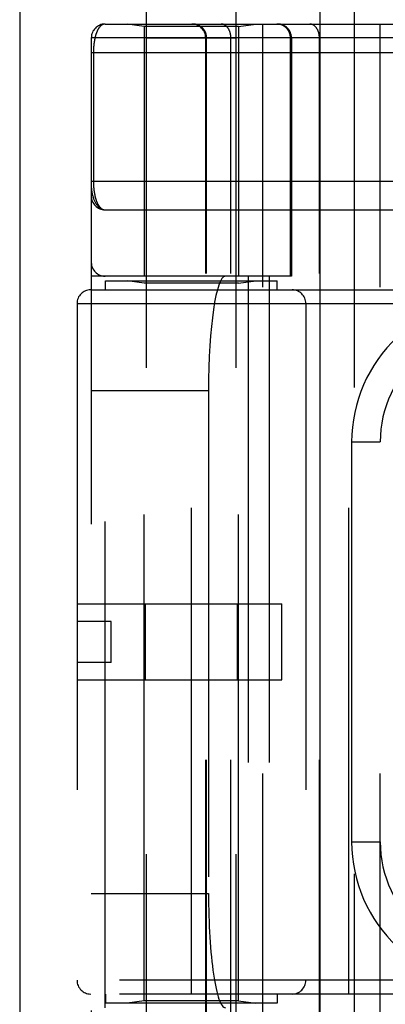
# Model space of a CAD drawing. Header units: inches. Extents: x 0 to 193, y 0 to 125.
# Tile 31 of 256: x 28.858 to 29.657, y 35.248 to 37.401. Entities that reach past the tile are written whole.
import ezdxf

# ---------------------------------------------------------------- set-up
doc = ezdxf.new("R2010")
doc.units = ezdxf.units.IN
doc.header["$LTSCALE"] = 10.635988
doc.header["$MEASUREMENT"] = 0
doc.linetypes.add('HIDDEN', pattern=[0.2, 0.1, -0.1])
doc.layers.get('0').update_dxf_attribs({"linetype": 'CONTINUOUS'})
doc.layers.add('LEFTHAND_DOOR_ASSEMBLY', color=7, linetype='CONTINUOUS')

msp = doc.modelspace()

# ---------------------------------------------------------------- linework, layer by layer
at = {"color": 3, "linetype": 'Continuous'}
msp.add_line((28.8584, 94.1916), (28.8584, 31.2697), dxfattribs=at)
at = {"layer": 'LEFTHAND_DOOR_ASSEMBLY', "color": 3, "linetype": 'Continuous'}
msp.add_line((29.5141, 90.8407), (29.5141, 31.4907), dxfattribs=at)
at = {"layer": 'LEFTHAND_DOOR_ASSEMBLY', "color": 8, "linetype": 'HIDDEN'}
for p, q in [((29.5891, 90.8407), (29.5891, 31.4907)), ((29.1356, 34.5127), (29.1356, 37.695)), ((29.3316, 34.5127), (29.3316, 37.695)), ((29.0449, 37.3919), (29.9186, 37.3919)), ((29.1306, 37.3866), (29.0931, 37.3919)), ((29.1306, 37.3866), (29.1306, 36.8407)), ((29.3366, 37.3866), (29.1306, 37.3866)), ((29.3366, 37.3866), (29.3741, 37.3919)), ((29.3366, 37.3866), (29.3366, 36.8407)), ((29.3899, 34.6894), (29.3899, 37.3919)), ((29.6463, 34.6894), (29.6463, 37.3919)), ((29.0149, 37.3619), (29.0149, 34.7194)), ((29.6783, 37.3619), (29.0149, 37.3619)), ((29.3316, 37.3607), (29.1356, 37.3607)), ((29.2648, 34.7194), (29.2648, 37.3619)), ((29.2668, 34.7194), (29.2668, 37.3619)), ((29.3199, 34.7194), (29.3199, 37.3619)), ((29.45, 36.8407), (29.45, 37.3619)), ((29.4524, 37.3619), (29.4524, 36.8407)), ((29.5134, 34.7194), (29.5134, 37.3619)), ((29.0149, 37.3294), (29.9186, 37.3294)), ((29.0195, 37.3294), (29.0195, 37.0473)), ((29.0449, 36.9857), (29.9244, 36.9856)), ((29.4524, 36.8407), (29.0149, 36.8407)), ((29.0449, 35.2407), (29.0449, 36.8407)), ((29.3574, 36.8407), (29.3574, 35.2407)), ((29.4033, 36.8407), (29.4033, 35.2407)), ((29.0461, 36.8107), (29.0461, 36.8307)), ((29.0461, 36.8307), (29.4211, 36.8307)), ((29.1306, 36.8254), (29.0931, 36.8307)), ((29.1306, 35.2559), (29.1306, 36.8254)), ((29.3366, 36.8254), (29.1306, 36.8254)), ((29.3366, 36.8254), (29.3741, 36.8307)), ((29.3366, 35.2559), (29.3366, 36.8254)), ((29.4211, 36.8107), (29.4211, 36.8307)), ((29.0136, 36.8107), (30.1399, 36.8107)), ((29.2336, 35.2707), (29.2336, 36.8107)), ((29.5774, 35.2707), (29.5774, 36.8107)), ((28.9836, 36.7807), (28.9836, 35.3007)), ((28.9836, 36.7807), (30.1399, 36.7807)), ((29.4836, 36.7807), (29.4836, 35.3007)), ((29.0149, 36.5907), (29.271, 36.5907)), ((29.271, 36.5907), (29.271, 35.4907)), ((29.5838, 36.4782), (29.5838, 35.6032)), ((29.5838, 36.4782), (29.6463, 36.4782)), ((28.9836, 36.1237), (29.4316, 36.1237)), ((29.133, 35.9577), (29.133, 36.1237)), ((29.3342, 35.9577), (29.3342, 36.1237)), ((29.4316, 35.9577), (29.4316, 36.1237)), ((29.0586, 36.0857), (28.9836, 36.0857)), ((29.0586, 35.9957), (29.0586, 36.0857)), ((29.0586, 35.9957), (28.9836, 35.9957)), ((28.9836, 35.9577), (29.4316, 35.9577)), ((29.5838, 35.6032), (29.6463, 35.6032)), ((29.0149, 35.4907), (29.271, 35.4907)), ((30.1399, 35.3007), (28.9836, 35.3007)), ((30.1399, 35.2707), (29.0136, 35.2707)), ((29.0461, 35.2707), (29.0461, 35.2507)), ((29.4211, 35.2707), (29.4211, 35.2507)), ((29.4211, 35.2507), (29.0461, 35.2507)), ((29.1306, 35.2559), (29.0931, 35.2507)), ((29.3366, 35.2559), (29.1306, 35.2559)), ((29.3366, 35.2559), (29.3741, 35.2507))]:
    msp.add_line(p, q, dxfattribs=at)
for points in [[(29.0449, 37.3919), (29.0443, 37.3919), (29.0437, 37.3918), (29.0431, 37.3918), (29.0425, 37.3917), (29.0419, 37.3915), (29.0413, 37.3914), (29.0408, 37.3912), (29.0402, 37.391), (29.0397, 37.3907), (29.0391, 37.3905), (29.0386, 37.3902), (29.0381, 37.3899), (29.0376, 37.3896), (29.0371, 37.3892), (29.0366, 37.3888), (29.0361, 37.3885), (29.0356, 37.388), (29.0351, 37.3876), (29.0347, 37.3872), (29.0342, 37.3867), (29.0338, 37.3862), (29.0333, 37.3857), (29.0329, 37.3852), (29.0325, 37.3846), (29.032, 37.3841), (29.0316, 37.3835), (29.0312, 37.3829), (29.0308, 37.3823), (29.0304, 37.3817), (29.0301, 37.3811), (29.0297, 37.3804), (29.0293, 37.3798), (29.029, 37.3791), (29.0286, 37.3785), (29.0283, 37.3778), (29.028, 37.3771), (29.0276, 37.3764), (29.0273, 37.3756), (29.027, 37.3749), (29.0267, 37.3742), (29.0264, 37.3734), (29.0261, 37.3727), (29.0259, 37.3719), (29.0256, 37.3712), (29.0253, 37.3704), (29.0251, 37.3696), (29.0248, 37.3688), (29.0246, 37.368), (29.0243, 37.3672), (29.0241, 37.3664), (29.0239, 37.3656), (29.0236, 37.3648), (29.0234, 37.364), (29.0232, 37.3631), (29.023, 37.3623), (29.0228, 37.3615), (29.0226, 37.3606), (29.0224, 37.3598), (29.0223, 37.3589), (29.0221, 37.3581), (29.0219, 37.3572), (29.0218, 37.3564), (29.0216, 37.3555), (29.0215, 37.3547), (29.0213, 37.3538), (29.0212, 37.3529), (29.0211, 37.3521), (29.0209, 37.3512), (29.0208, 37.3503), (29.0207, 37.3495), (29.0206, 37.3486), (29.0205, 37.3477), (29.0204, 37.3469), (29.0203, 37.346), (29.0202, 37.3452), (29.0201, 37.3443), (29.0201, 37.3435), (29.02, 37.3427), (29.0199, 37.3418), (29.0199, 37.341), (29.0198, 37.3402), (29.0198, 37.3393), (29.0197, 37.3385), (29.0197, 37.3377), (29.0196, 37.3368), (29.0196, 37.336), (29.0196, 37.3352), (29.0195, 37.3344), (29.0195, 37.3335), (29.0195, 37.3327), (29.0195, 37.3319), (29.0195, 37.3311), (29.0195, 37.3302), (29.0195, 37.3294)], [(29.2668, 37.3619), (29.2668, 37.3626), (29.2668, 37.3632), (29.2667, 37.3639), (29.2667, 37.3645), (29.2666, 37.3652), (29.2666, 37.3658), (29.2665, 37.3665), (29.2664, 37.3671), (29.2662, 37.3678), (29.2661, 37.3684), (29.266, 37.369), (29.2658, 37.3697), (29.2656, 37.3703), (29.2654, 37.3709), (29.2652, 37.3715), (29.265, 37.3722), (29.2648, 37.3728), (29.2645, 37.3734), (29.2643, 37.374), (29.264, 37.3746), (29.2637, 37.3752), (29.2635, 37.3758), (29.2631, 37.3763), (29.2628, 37.3769), (29.2625, 37.3775), (29.2622, 37.378), (29.2618, 37.3786), (29.2614, 37.3791), (29.2611, 37.3796), (29.2607, 37.3802), (29.2603, 37.3807), (29.2599, 37.3812), (29.2594, 37.3817), (29.259, 37.3822), (29.2586, 37.3826), (29.2581, 37.3831), (29.2576, 37.3836), (29.2572, 37.384), (29.2567, 37.3845), (29.2562, 37.3849), (29.2557, 37.3853), (29.2552, 37.3857), (29.2547, 37.3861), (29.2541, 37.3865), (29.2536, 37.3868), (29.2531, 37.3872), (29.2525, 37.3875), (29.252, 37.3879), (29.2514, 37.3882), (29.2508, 37.3885), (29.2503, 37.3888), (29.2497, 37.3891), (29.2491, 37.3894), (29.2485, 37.3896), (29.2479, 37.3899), (29.2473, 37.3901), (29.2467, 37.3903), (29.2461, 37.3905), (29.2454, 37.3907), (29.2448, 37.3909), (29.2442, 37.391), (29.2435, 37.3912), (29.2429, 37.3913), (29.2423, 37.3914), (29.2416, 37.3916), (29.241, 37.3916), (29.2404, 37.3917), (29.2397, 37.3918), (29.2391, 37.3918), (29.2384, 37.3919), (29.2378, 37.3919), (29.2371, 37.3919)], [(29.3199, 37.3619), (29.3199, 37.3626), (29.3199, 37.3632), (29.3198, 37.3639), (29.3198, 37.3645), (29.3197, 37.3652), (29.3197, 37.3658), (29.3196, 37.3665), (29.3195, 37.3671), (29.3195, 37.3678), (29.3194, 37.3684), (29.3193, 37.369), (29.3191, 37.3697), (29.319, 37.3703), (29.3189, 37.3709), (29.3187, 37.3715), (29.3186, 37.3722), (29.3184, 37.3728), (29.3183, 37.3734), (29.3181, 37.374), (29.3179, 37.3746), (29.3177, 37.3752), (29.3175, 37.3758), (29.3173, 37.3763), (29.317, 37.3769), (29.3168, 37.3775), (29.3165, 37.378), (29.3163, 37.3786), (29.316, 37.3791), (29.3158, 37.3796), (29.3155, 37.3802), (29.3152, 37.3807), (29.3149, 37.3812), (29.3146, 37.3817), (29.3143, 37.3822), (29.314, 37.3826), (29.3137, 37.3831), (29.3133, 37.3836), (29.313, 37.384), (29.3126, 37.3845), (29.3123, 37.3849), (29.3119, 37.3853), (29.3116, 37.3857), (29.3112, 37.3861), (29.3108, 37.3865), (29.3104, 37.3868), (29.3101, 37.3872), (29.3097, 37.3875), (29.3093, 37.3879), (29.3089, 37.3882), (29.3085, 37.3885), (29.308, 37.3888), (29.3076, 37.3891), (29.3072, 37.3894), (29.3068, 37.3896), (29.3063, 37.3899), (29.3059, 37.3901), (29.3055, 37.3903), (29.305, 37.3905), (29.3046, 37.3907), (29.3041, 37.3909), (29.3037, 37.391), (29.3033, 37.3912), (29.3028, 37.3913), (29.3023, 37.3914), (29.3019, 37.3916), (29.3014, 37.3916), (29.301, 37.3917), (29.3005, 37.3918), (29.3, 37.3918), (29.2996, 37.3919), (29.2991, 37.3919), (29.2987, 37.3919)], [(29.45, 37.3619), (29.45, 37.3626), (29.45, 37.3632), (29.45, 37.3639), (29.4499, 37.3645), (29.4499, 37.3652), (29.4498, 37.3658), (29.4497, 37.3665), (29.4496, 37.3671), (29.4495, 37.3678), (29.4493, 37.3684), (29.4492, 37.369), (29.449, 37.3697), (29.4489, 37.3703), (29.4487, 37.3709), (29.4485, 37.3715), (29.4483, 37.3722), (29.448, 37.3728), (29.4478, 37.3734), (29.4475, 37.374), (29.4473, 37.3746), (29.447, 37.3752), (29.4467, 37.3758), (29.4464, 37.3763), (29.4461, 37.3769), (29.4457, 37.3775), (29.4454, 37.378), (29.445, 37.3786), (29.4447, 37.3791), (29.4443, 37.3796), (29.4439, 37.3802), (29.4435, 37.3807), (29.4431, 37.3812), (29.4427, 37.3817), (29.4422, 37.3822), (29.4418, 37.3826), (29.4414, 37.3831), (29.4409, 37.3836), (29.4404, 37.384), (29.4399, 37.3845), (29.4394, 37.3849), (29.4389, 37.3853), (29.4384, 37.3857), (29.4379, 37.3861), (29.4374, 37.3865), (29.4369, 37.3868), (29.4363, 37.3872), (29.4358, 37.3875), (29.4352, 37.3879), (29.4346, 37.3882), (29.4341, 37.3885), (29.4335, 37.3888), (29.4329, 37.3891), (29.4323, 37.3894), (29.4317, 37.3896), (29.4311, 37.3899), (29.4305, 37.3901), (29.4299, 37.3903), (29.4293, 37.3905), (29.4287, 37.3907), (29.428, 37.3909), (29.4274, 37.391), (29.4268, 37.3912), (29.4262, 37.3913), (29.4255, 37.3914), (29.4249, 37.3916), (29.4242, 37.3916), (29.4236, 37.3917), (29.423, 37.3918), (29.4223, 37.3918), (29.4217, 37.3919), (29.421, 37.3919), (29.4204, 37.3919)], [(29.5134, 37.3619), (29.5134, 37.3626), (29.5134, 37.3632), (29.5134, 37.3639), (29.5133, 37.3645), (29.5133, 37.3652), (29.5132, 37.3658), (29.5132, 37.3665), (29.5131, 37.3671), (29.513, 37.3678), (29.5129, 37.3684), (29.5128, 37.369), (29.5127, 37.3697), (29.5126, 37.3703), (29.5124, 37.3709), (29.5123, 37.3715), (29.5121, 37.3722), (29.512, 37.3728), (29.5118, 37.3734), (29.5116, 37.374), (29.5114, 37.3746), (29.5112, 37.3752), (29.511, 37.3758), (29.5108, 37.3763), (29.5106, 37.3769), (29.5103, 37.3775), (29.5101, 37.378), (29.5098, 37.3786), (29.5096, 37.3791), (29.5093, 37.3796), (29.509, 37.3802), (29.5087, 37.3807), (29.5084, 37.3812), (29.5081, 37.3817), (29.5078, 37.3822), (29.5075, 37.3826), (29.5072, 37.3831), (29.5069, 37.3836), (29.5065, 37.384), (29.5062, 37.3845), (29.5058, 37.3849), (29.5055, 37.3853), (29.5051, 37.3857), (29.5047, 37.3861), (29.5044, 37.3865), (29.504, 37.3868), (29.5036, 37.3872), (29.5032, 37.3875), (29.5028, 37.3879), (29.5024, 37.3882), (29.502, 37.3885), (29.5016, 37.3888), (29.5012, 37.3891), (29.5007, 37.3894), (29.5003, 37.3896), (29.4999, 37.3899), (29.4995, 37.3901), (29.499, 37.3903), (29.4986, 37.3905), (29.4981, 37.3907), (29.4977, 37.3909), (29.4972, 37.391), (29.4968, 37.3912), (29.4963, 37.3913), (29.4959, 37.3914), (29.4954, 37.3916), (29.495, 37.3916), (29.4945, 37.3917), (29.494, 37.3918), (29.4936, 37.3918), (29.4931, 37.3919), (29.4927, 37.3919), (29.4922, 37.3919)], [(29.0149, 37.0482), (29.9252, 37.0481)], [(29.0149, 37.0357), (29.0149, 37.0351), (29.0149, 37.0344), (29.0149, 37.0338), (29.015, 37.033), (29.015, 37.0323), (29.0151, 37.0315), (29.0152, 37.0306), (29.0153, 37.0296), (29.0154, 37.0286), (29.0156, 37.0274), (29.0158, 37.0261), (29.016, 37.0247), (29.0163, 37.0232), (29.0166, 37.0215), (29.017, 37.0197), (29.0175, 37.0178), (29.018, 37.0158), (29.0186, 37.0137), (29.0193, 37.0118), (29.0199, 37.01), (29.0205, 37.0083), (29.0212, 37.0066), (29.0219, 37.0051), (29.0225, 37.0037), (29.0232, 37.0023), (29.0239, 37.001), (29.0246, 36.9998), (29.0253, 36.9987), (29.026, 36.9976), (29.0267, 36.9966), (29.0274, 36.9957), (29.0281, 36.9948), (29.0288, 36.9939), (29.0295, 36.9931), (29.0302, 36.9924), (29.0309, 36.9917), (29.0317, 36.9911), (29.0324, 36.9905), (29.0331, 36.9899), (29.0338, 36.9894), (29.0345, 36.9889), (29.0352, 36.9884), (29.0359, 36.988), (29.0366, 36.9877), (29.0373, 36.9873), (29.038, 36.987), (29.0387, 36.9867), (29.0394, 36.9865), (29.0401, 36.9863), (29.0408, 36.9861), (29.0415, 36.986), (29.0422, 36.9859), (29.0429, 36.9858), (29.0435, 36.9857), (29.0442, 36.9857), (29.0449, 36.9857)], [(29.0195, 37.0473), (29.0195, 37.0465), (29.0195, 37.0457), (29.0195, 37.0449), (29.0195, 37.044), (29.0195, 37.0432), (29.0196, 37.0424), (29.0196, 37.0416), (29.0196, 37.0407), (29.0197, 37.0399), (29.0197, 37.039), (29.0198, 37.0382), (29.0198, 37.0374), (29.0199, 37.0365), (29.0199, 37.0357), (29.02, 37.0348), (29.0201, 37.0339), (29.0202, 37.0331), (29.0202, 37.0322), (29.0203, 37.0313), (29.0204, 37.0305), (29.0205, 37.0296), (29.0206, 37.0287), (29.0207, 37.0278), (29.0209, 37.0269), (29.021, 37.026), (29.0211, 37.0252), (29.0213, 37.0243), (29.0214, 37.0234), (29.0215, 37.0225), (29.0217, 37.0216), (29.0219, 37.0207), (29.022, 37.0199), (29.0222, 37.019), (29.0224, 37.0181), (29.0226, 37.0173), (29.0227, 37.0164), (29.0229, 37.0156), (29.0231, 37.0147), (29.0234, 37.0139), (29.0236, 37.013), (29.0238, 37.0122), (29.024, 37.0113), (29.0243, 37.0105), (29.0245, 37.0097), (29.0248, 37.0089), (29.025, 37.0081), (29.0253, 37.0073), (29.0255, 37.0065), (29.0258, 37.0057), (29.0261, 37.0049), (29.0264, 37.0041), (29.0267, 37.0034), (29.027, 37.0026), (29.0273, 37.0019), (29.0277, 37.0011), (29.028, 37.0004), (29.0283, 36.9997), (29.0287, 36.999), (29.029, 36.9983), (29.0294, 36.9976), (29.0298, 36.997), (29.0302, 36.9963), (29.0306, 36.9957), (29.031, 36.995), (29.0314, 36.9944), (29.0318, 36.9938), (29.0322, 36.9933), (29.0326, 36.9927), (29.0331, 36.9921), (29.0335, 36.9916), (29.034, 36.9911), (29.0344, 36.9906), (29.0349, 36.9901), (29.0354, 36.9897), (29.0359, 36.9893), (29.0364, 36.9888), (29.0369, 36.9885), (29.0374, 36.9881), (29.0379, 36.9877), (29.0385, 36.9874), (29.039, 36.9871), (29.0396, 36.9869), (29.0401, 36.9866), (29.0407, 36.9864), (29.0413, 36.9862), (29.0418, 36.986), (29.0424, 36.9859), (29.043, 36.9858), (29.0436, 36.9857), (29.0442, 36.9857), (29.0449, 36.9857)]]:
    msp.add_lwpolyline(points, dxfattribs=at)
for centre, radius, start, end in [((29.0449, 37.3619), 0.03, 90, 180), ((29.2348, 37.3619), 0.03, 0, 90), ((29.4224, 37.3619), 0.03, 0, 90), ((29.0449, 37.0157), 0.03, 180, 269.9999), ((29.0449, 36.8707), 0.03, 180, 270), ((29.0136, 36.7807), 0.03, 90, 180), ((29.4536, 36.7807), 0.03, 0, 90), ((29.8963, 36.4782), 0.3125, 85.9125, 180), ((29.8963, 36.4782), 0.25, 79.6658, 180), ((29.8963, 35.6032), 0.3125, 180, 274.0875), ((29.8963, 35.6032), 0.25, 180, 280.3342), ((29.0136, 35.3007), 0.03, 180, 270), ((29.4536, 35.3007), 0.03, 270, 360)]:
    msp.add_arc(centre, radius, start, end, dxfattribs=at)
for centre, start_param, end_param in [((29.3078, 36.5907), 0, 1.570796), ((29.3078, 35.4907), 1.570796, 3.141593)]:
    msp.add_ellipse(centre, major_axis=(0, 0.25), ratio=0.146965, start_param=start_param, end_param=end_param, dxfattribs=at)

doc.saveas('drawing.dxf')
